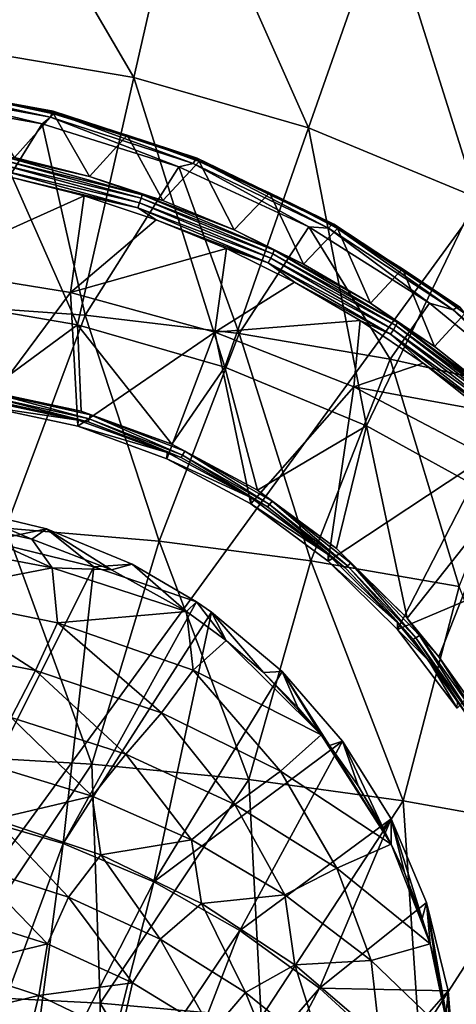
# Model space of a CAD drawing. Header units: metres. Extents: x -109 to 109, y -144 to 54.
# Tile 110 of 150: x 2.71 to 7.5, y -18.73 to -7.91. Entities that reach past the tile are written whole.
import ezdxf

# ---------------------------------------------------------------- set-up
doc = ezdxf.new("R2010")
doc.units = ezdxf.units.M
doc.layers.add('solid_20062313_XXX', color=7, linetype='CONTINUOUS')

msp = doc.modelspace()

# ---------------------------------------------------------------- linework, layer by layer
at = {"layer": 'solid_20062313_XXX'}
for points in [[(14.150349, -1.144748, -19.350346), (14.15034, -20.625799, -19.350346), (-0.037755, -20.625799, -19.388235)], [(0.037734, -1.145739, -19.388235), (14.150349, -1.144748, -19.350346), (-0.037755, -20.625799, -19.388235)], [(1.99366, -8.214775, 65.219986), (3.962249, -8.549252, 65.219986), (2.279711, -5.676006, 63.046638)], [(3.962249, -8.549252, 65.219986), (4.530753, -6.058474, 63.046638), (2.279711, -5.676006, 63.046638)], [(3.962249, -8.549252, 65.219986), (5.881011, -9.102037, 65.219986), (4.530753, -6.058474, 63.046638)], [(5.881011, -9.102037, 65.219986), (6.724818, -6.690573, 63.046638), (4.530753, -6.058474, 63.046638)], [(5.881011, -9.102037, 65.219986), (7.725815, -9.86618, 65.219986), (6.724818, -6.690573, 63.046638)], [(7.725815, -9.86618, 65.219986), (8.834315, -7.564355, 63.046638), (6.724818, -6.690573, 63.046638)], [(1.99366, -8.214775, 65.219986), (1.681836, -10.982295, 67.089264), (3.342521, -11.264457, 67.089264)], [(1.99366, -8.214775, 65.219986), (3.342521, -11.264457, 67.089264), (3.962249, -8.549252, 65.219986)], [(1.427721, -8.633041, 68.920151), (1.419339, -8.688575, 69.05632), (3.045878, -8.982509, 69.100754)], [(1.431576, -8.619383, 68.773537), (1.427721, -8.633041, 68.920151), (3.065062, -8.929845, 68.964561)], [(3.065062, -8.929845, 68.964561), (1.427721, -8.633041, 68.920151), (3.045878, -8.982509, 69.100754)], [(3.074326, -8.918133, 68.818047), (1.430579, -8.648629, 68.629623), (1.431576, -8.619383, 68.773537)], [(3.074326, -8.918133, 68.818047), (2.259883, -8.770317, 68.648514), (1.430579, -8.648629, 68.629623)], [(3.074326, -8.918133, 68.818047), (1.431576, -8.619383, 68.773537), (3.065062, -8.929845, 68.964561)], [(3.962249, -8.549252, 65.219986), (3.342521, -11.264457, 67.089264), (4.961173, -11.730782, 67.089264)], [(3.962249, -8.549252, 65.219986), (4.961173, -11.730782, 67.089264), (5.881011, -9.102037, 65.219986)], [(1.419339, -8.688575, 69.05632), (1.407178, -8.781001, 69.17009), (2.955059, -9.055714, 69.212135)], [(3.045878, -8.982509, 69.100754), (1.419339, -8.688575, 69.05632), (2.955059, -9.055714, 69.212135)], [(1.719757, -11.037989, 71.050705), (2.955059, -9.055714, 69.212135), (1.407178, -8.781001, 69.17009)], [(2.652519, -9.425937, 67.087242), (2.259883, -8.770317, 68.648514), (3.080842, -8.948738, 68.678757)], [(3.074326, -8.918133, 68.818047), (3.080842, -8.948738, 68.678757), (2.259883, -8.770317, 68.648514)], [(3.474397, -9.635249, 67.123413), (2.652519, -9.425937, 67.087242), (3.080842, -8.948738, 68.678757)], [(3.065062, -8.929845, 68.964561), (3.045878, -8.982509, 69.100754), (4.61534, -9.49193, 69.188026)], [(3.074326, -8.918133, 68.818047), (3.065062, -8.929845, 68.964561), (4.64489, -9.444224, 69.051857)], [(4.64489, -9.444224, 69.051857), (3.065062, -8.929845, 68.964561), (4.61534, -9.49193, 69.188026)], [(4.659343, -9.435899, 68.905533), (3.080842, -8.948738, 68.678757), (3.074326, -8.918133, 68.818047)], [(4.659343, -9.435899, 68.905533), (3.074326, -8.918133, 68.818047), (4.64489, -9.444224, 69.051857)], [(3.474397, -9.635249, 67.123413), (3.080842, -8.948738, 68.678757), (3.889166, -9.183159, 68.720871)], [(4.659343, -9.435899, 68.905533), (3.889166, -9.183159, 68.720871), (3.080842, -8.948738, 68.678757)], [(1.719757, -11.037989, 71.050705), (3.428864, -11.159778, 70.896713), (2.955059, -9.055714, 69.212135)], [(3.045878, -8.982509, 69.100754), (2.955059, -9.055714, 69.212135), (4.455738, -9.528534, 69.293739)], [(3.428864, -11.159778, 70.896713), (4.455738, -9.528534, 69.293739), (2.955059, -9.055714, 69.212135)], [(4.61534, -9.49193, 69.188026), (3.045878, -8.982509, 69.100754), (4.455738, -9.528534, 69.293739)], [(4.279926, -9.901239, 67.169884), (3.474397, -9.635249, 67.123413), (3.889166, -9.183159, 68.720871)], [(4.279926, -9.901239, 67.169884), (3.889166, -9.183159, 68.720871), (4.68073, -9.472434, 68.775551)], [(4.659343, -9.435899, 68.905533), (4.68073, -9.472434, 68.775551), (3.889166, -9.183159, 68.720871)], [(5.881011, -9.102037, 65.219986), (4.961173, -11.730782, 67.089264), (6.517435, -12.375407, 67.089264)], [(5.881011, -9.102037, 65.219986), (6.517435, -12.375407, 67.089264), (7.725815, -9.86618, 65.219986)], [(2.506208, -9.567024, 66.986244), (2.518157, -9.509424, 66.987091), (4.025951, -9.926264, 67.0588)], [(2.518157, -9.509424, 66.987091), (2.528356, -9.456415, 67.01049), (4.042347, -9.874971, 67.082497)], [(4.025951, -9.926264, 67.0588), (2.518157, -9.509424, 66.987091), (4.042347, -9.874971, 67.082497)], [(2.528356, -9.456415, 67.01049), (2.535235, -9.416152, 67.052826), (4.053375, -9.83586, 67.125038)], [(4.042347, -9.874971, 67.082497), (2.528356, -9.456415, 67.01049), (4.053375, -9.83586, 67.125038)], [(2.535235, -9.416152, 67.052826), (2.652519, -9.425937, 67.087242), (3.474397, -9.635249, 67.123413)], [(4.053375, -9.83586, 67.125038), (2.535235, -9.416152, 67.052826), (3.474397, -9.635249, 67.123413)], [(5.065296, -10.222752, 67.226402), (4.279926, -9.901239, 67.169884), (4.68073, -9.472434, 68.775551)], [(4.61534, -9.49193, 69.188026), (4.455738, -9.528534, 69.293739), (5.884347, -10.190735, 69.420143)], [(4.64489, -9.444224, 69.051857), (4.61534, -9.49193, 69.188026), (6.098927, -10.204409, 69.323814)], [(6.098927, -10.204409, 69.323814), (4.61534, -9.49193, 69.188026), (5.884347, -10.190735, 69.420143)], [(4.659343, -9.435899, 68.905533), (4.64489, -9.444224, 69.051857), (6.138221, -10.163655, 69.187859)], [(6.138221, -10.163655, 69.187859), (4.64489, -9.444224, 69.051857), (6.098927, -10.204409, 69.323814)], [(6.157563, -10.160103, 69.041901), (4.68073, -9.472434, 68.775551), (4.659343, -9.435899, 68.905533)], [(6.157563, -10.160103, 69.041901), (4.659343, -9.435899, 68.905533), (6.138221, -10.163655, 69.187859)], [(5.065296, -10.222752, 67.226402), (4.68073, -9.472434, 68.775551), (5.451523, -9.815063, 68.843582)], [(6.157563, -10.160103, 69.041901), (5.451523, -9.815063, 68.843582), (4.68073, -9.472434, 68.775551)], [(4.006708, -9.981848, 67.057602), (2.607598, -9.644293, 67.012047), (2.506208, -9.567024, 66.986244)], [(4.006708, -9.981848, 67.057602), (2.506208, -9.567024, 66.986244), (4.025951, -9.926264, 67.0588)], [(3.428864, -11.159778, 70.896713), (5.118023, -11.361932, 70.641106), (4.455738, -9.528534, 69.293739)], [(5.118023, -11.361932, 70.641106), (5.884347, -10.190735, 69.420143), (4.455738, -9.528534, 69.293739)], [(2.607598, -9.644293, 67.012047), (3.415335, -9.850096, 67.047333), (1.641855, -10.64685, 67.707909)], [(4.006708, -9.981848, 67.057602), (3.415335, -9.850096, 67.047333), (2.607598, -9.644293, 67.012047)], [(4.053375, -9.83586, 67.125038), (3.474397, -9.635249, 67.123413), (4.279926, -9.901239, 67.169884)], [(4.042347, -9.874971, 67.082497), (4.053375, -9.83586, 67.125038), (5.502948, -10.447243, 67.231567)], [(4.053375, -9.83586, 67.125038), (4.279926, -9.901239, 67.169884), (5.065296, -10.222752, 67.226402)], [(5.502948, -10.447243, 67.231567), (4.053375, -9.83586, 67.125038), (5.065296, -10.222752, 67.226402)], [(5.826756, -10.598392, 67.292694), (5.065296, -10.222752, 67.226402), (5.451523, -9.815063, 68.843582)], [(5.826756, -10.598392, 67.292694), (5.451523, -9.815063, 68.843582), (6.197536, -10.209125, 68.925873)], [(6.157563, -10.160103, 69.041901), (6.197536, -10.209125, 68.925873), (5.451523, -9.815063, 68.843582)], [(3.415335, -9.850096, 67.047333), (3.264838, -10.910246, 67.708046), (1.641855, -10.64685, 67.707909)], [(3.415335, -9.850096, 67.047333), (4.207013, -10.111642, 67.092613), (3.264838, -10.910246, 67.708046)], [(4.006708, -9.981848, 67.057602), (4.207013, -10.111642, 67.092613), (3.415335, -9.850096, 67.047333)], [(4.006708, -9.981848, 67.057602), (4.025951, -9.926264, 67.0588), (5.465662, -10.53348, 67.164597)], [(4.025951, -9.926264, 67.0588), (4.042347, -9.874971, 67.082497), (5.487964, -10.484681, 67.188728)], [(5.465662, -10.53348, 67.164597), (4.025951, -9.926264, 67.0588), (5.487964, -10.484681, 67.188728)], [(5.487964, -10.484681, 67.188728), (4.042347, -9.874971, 67.082497), (5.502948, -10.447243, 67.231567)], [(7.725815, -9.86618, 65.219986), (6.517435, -12.375407, 67.089264), (7.991736, -13.190225, 67.089264)], [(5.439471, -10.586133, 67.162872), (4.207013, -10.111642, 67.092613), (4.006708, -9.981848, 67.057602)], [(5.439471, -10.586133, 67.162872), (4.006708, -9.981848, 67.057602), (5.465662, -10.53348, 67.164597)], [(4.207013, -10.111642, 67.092613), (4.978878, -10.427796, 67.147659), (3.264838, -10.910246, 67.708046)], [(5.439471, -10.586133, 67.162872), (4.978878, -10.427796, 67.147659), (4.207013, -10.111642, 67.092613)], [(6.138221, -10.163655, 69.187859), (6.098927, -10.204409, 69.323814), (7.469739, -11.10292, 69.516068)], [(6.157563, -10.160103, 69.041901), (6.138221, -10.163655, 69.187859), (7.518039, -11.070988, 69.380653)], [(7.518039, -11.070988, 69.380653), (6.138221, -10.163655, 69.187859), (7.469739, -11.10292, 69.516068)], [(7.541938, -11.073535, 69.235352), (6.197536, -10.209125, 68.925873), (6.157563, -10.160103, 69.041901)], [(7.541938, -11.073535, 69.235352), (6.157563, -10.160103, 69.041901), (7.518039, -11.070988, 69.380653)], [(5.502948, -10.447243, 67.231567), (5.065296, -10.222752, 67.226402), (5.826756, -10.598392, 67.292694)], [(5.118023, -11.361932, 70.641106), (6.777372, -11.643226, 70.285423), (5.884347, -10.190735, 69.420143)], [(6.560643, -11.026521, 67.368408), (5.826756, -10.598392, 67.292694), (6.197536, -10.209125, 68.925873)], [(6.777372, -11.643226, 70.285423), (7.211162, -11.026335, 69.597977), (5.884347, -10.190735, 69.420143)], [(6.098927, -10.204409, 69.323814), (5.884347, -10.190735, 69.420143), (7.211162, -11.026335, 69.597977)], [(7.469739, -11.10292, 69.516068), (6.098927, -10.204409, 69.323814), (7.211162, -11.026335, 69.597977)], [(6.560643, -11.026521, 67.368408), (6.197536, -10.209125, 68.925873), (6.91472, -10.652178, 69.023453)], [(7.541938, -11.073535, 69.235352), (6.91472, -10.652178, 69.023453), (6.197536, -10.209125, 68.925873)], [(4.978878, -10.427796, 67.147659), (4.850298, -11.345876, 67.708267), (3.264838, -10.910246, 67.708046)], [(4.978878, -10.427796, 67.147659), (5.727244, -10.797189, 67.212196), (4.850298, -11.345876, 67.708267)], [(5.439471, -10.586133, 67.162872), (5.727244, -10.797189, 67.212196), (4.978878, -10.427796, 67.147659)], [(5.465662, -10.53348, 67.164597), (5.487964, -10.484681, 67.188728), (6.840735, -11.274628, 67.326996)], [(5.487964, -10.484681, 67.188728), (5.502948, -10.447243, 67.231567), (6.859414, -11.239353, 67.370216)], [(6.840735, -11.274628, 67.326996), (5.487964, -10.484681, 67.188728), (6.859414, -11.239353, 67.370216)], [(5.502948, -10.447243, 67.231567), (5.826756, -10.598392, 67.292694), (6.560643, -11.026521, 67.368408)], [(6.859414, -11.239353, 67.370216), (5.502948, -10.447243, 67.231567), (6.560643, -11.026521, 67.368408)], [(5.439471, -10.586133, 67.162872), (5.465662, -10.53348, 67.164597), (6.812921, -11.320205, 67.302292)], [(6.780252, -11.369075, 67.299904), (5.727244, -10.797189, 67.212196), (5.439471, -10.586133, 67.162872)], [(6.780252, -11.369075, 67.299904), (5.439471, -10.586133, 67.162872), (6.812921, -11.320205, 67.302292)], [(6.812921, -11.320205, 67.302292), (5.465662, -10.53348, 67.164597), (6.840735, -11.274628, 67.326996)], [(1.641855, -10.64685, 67.707909), (3.264838, -10.910246, 67.708046), (2.332132, -12.163894, 68.489426)], [(7.263372, -11.50525, 67.453148), (6.560643, -11.026521, 67.368408), (6.91472, -10.652178, 69.023453)], [(7.263372, -11.50525, 67.453148), (6.91472, -10.652178, 69.023453), (7.599102, -11.141325, 69.137314)], [(7.541938, -11.073535, 69.235352), (7.599102, -11.141325, 69.137314), (6.91472, -10.652178, 69.023453)], [(5.727244, -10.797189, 67.212196), (6.448503, -11.218211, 67.285889), (4.850298, -11.345876, 67.708267)], [(6.780252, -11.369075, 67.299904), (6.448503, -11.218211, 67.285889), (5.727244, -10.797189, 67.212196)], [(3.264838, -10.910246, 67.708046), (3.347917, -12.379338, 68.491409), (2.332132, -12.163894, 68.489426)], [(3.264838, -10.910246, 67.708046), (4.850298, -11.345876, 67.708267), (3.347917, -12.379338, 68.491409)], [(3.342521, -11.264457, 67.089264), (1.681836, -10.982295, 67.089264), (2.350887, -11.996866, 67.607063)], [(6.859414, -11.239353, 67.370216), (6.560643, -11.026521, 67.368408), (7.263372, -11.50525, 67.453148)], [(6.777372, -11.643226, 70.285423), (8.397612, -12.001715, 69.831551), (7.211162, -11.026335, 69.597977)], [(7.469739, -11.10292, 69.516068), (7.211162, -11.026335, 69.597977), (8.397612, -12.001715, 69.831551)], [(2.55473, -13.501366, 72.772369), (3.428864, -11.159778, 70.896713), (1.719757, -11.037989, 71.050705)], [(7.931468, -12.032434, 67.546478), (7.263372, -11.50525, 67.453148), (7.599102, -11.141325, 69.137314)], [(7.518039, -11.070988, 69.380653), (7.469739, -11.10292, 69.516068), (8.702825, -12.166588, 69.774422)], [(8.702825, -12.166588, 69.774422), (7.469739, -11.10292, 69.516068), (8.397612, -12.001715, 69.831551)], [(2.55473, -13.501366, 72.772369), (4.242063, -13.644858, 72.563622), (3.428864, -11.159778, 70.896713)], [(4.242063, -13.644858, 72.563622), (5.118023, -11.361932, 70.641106), (3.428864, -11.159778, 70.896713)], [(6.448503, -11.218211, 67.285889), (6.38001, -11.948731, 67.708588), (4.850298, -11.345876, 67.708267)], [(6.448503, -11.218211, 67.285889), (7.139156, -11.689021, 67.368362), (6.38001, -11.948731, 67.708588)], [(6.780252, -11.369075, 67.299904), (7.139156, -11.689021, 67.368362), (6.448503, -11.218211, 67.285889)], [(6.840735, -11.274628, 67.326996), (6.859414, -11.239353, 67.370216), (8.10021, -12.198136, 67.538147)], [(6.859414, -11.239353, 67.370216), (7.263372, -11.50525, 67.453148), (7.931468, -12.032434, 67.546478)], [(8.10021, -12.198136, 67.538147), (6.859414, -11.239353, 67.370216), (7.931468, -12.032434, 67.546478)], [(3.342521, -11.264457, 67.089264), (2.350887, -11.996866, 67.607063), (3.385001, -12.215328, 67.608978)], [(3.342521, -11.264457, 67.089264), (3.385001, -12.215328, 67.608978), (4.380154, -12.579021, 67.64949)], [(4.961173, -11.730782, 67.089264), (3.342521, -11.264457, 67.089264), (4.380154, -12.579021, 67.64949)], [(4.850298, -11.345876, 67.708267), (4.324613, -12.737247, 68.529884), (3.347917, -12.379338, 68.491409)], [(4.850298, -11.345876, 67.708267), (5.247046, -13.233579, 68.604317), (4.324613, -12.737247, 68.529884)], [(4.850298, -11.345876, 67.708267), (6.38001, -11.948731, 67.708588), (5.247046, -13.233579, 68.604317)], [(6.780252, -11.369075, 67.299904), (6.812921, -11.320205, 67.302292), (8.04532, -12.27249, 67.469078)], [(6.812921, -11.320205, 67.302292), (6.840735, -11.274628, 67.326996), (8.078156, -12.230797, 67.494469)], [(8.04532, -12.27249, 67.469078), (6.812921, -11.320205, 67.302292), (8.078156, -12.230797, 67.494469)], [(8.078156, -12.230797, 67.494469), (6.840735, -11.274628, 67.326996), (8.10021, -12.198136, 67.538147)], [(4.242063, -13.644858, 72.563622), (5.905787, -13.859028, 72.252052), (5.118023, -11.361932, 70.641106)], [(5.905787, -13.859028, 72.252052), (6.777372, -11.643226, 70.285423), (5.118023, -11.361932, 70.641106)], [(8.006748, -12.316799, 67.465881), (7.139156, -11.689021, 67.368362), (6.780252, -11.369075, 67.299904)], [(8.006748, -12.316799, 67.465881), (6.780252, -11.369075, 67.299904), (8.04532, -12.27249, 67.469078)], [(5.905787, -13.859028, 72.252052), (7.536627, -14.14261, 71.8395), (6.777372, -11.643226, 70.285423)], [(7.536627, -14.14261, 71.8395), (8.397612, -12.001715, 69.831551), (6.777372, -11.643226, 70.285423)], [(4.961173, -11.730782, 67.089264), (4.380154, -12.579021, 67.64949), (5.319624, -13.083322, 67.727936)], [(6.517435, -12.375407, 67.089264), (4.961173, -11.730782, 67.089264), (5.319624, -13.083322, 67.727936)], [(7.139156, -11.689021, 67.368362), (7.795815, -12.207528, 67.459175), (6.38001, -11.948731, 67.708588)], [(8.006748, -12.316799, 67.465881), (7.795815, -12.207528, 67.459175), (7.139156, -11.689021, 67.368362)], [(2.403924, -12.012881, 67.611061), (3.385001, -12.215328, 67.608978), (2.350887, -11.996866, 67.607063)], [(6.38001, -11.948731, 67.708588), (6.097584, -13.861921, 68.71347), (5.247046, -13.233579, 68.604317)], [(6.38001, -11.948731, 67.708588), (7.836394, -12.711884, 67.708984), (6.097584, -13.861921, 68.71347)], [(7.795815, -12.207528, 67.459175), (7.836394, -12.711884, 67.708984), (6.38001, -11.948731, 67.708588)], [(3.352413, -12.313807, 67.766945), (2.339853, -12.099909, 67.764977), (2.332132, -12.163894, 68.489426)], [(2.39372, -12.092415, 67.70401), (2.339853, -12.099909, 67.764977), (3.352413, -12.313807, 67.766945)], [(2.39372, -12.092415, 67.70401), (3.46172, -12.330439, 67.709305), (2.397678, -12.059868, 67.651237)], [(2.39372, -12.092415, 67.70401), (3.352413, -12.313807, 67.766945), (3.46172, -12.330439, 67.709305)], [(2.397678, -12.059868, 67.651237), (3.472414, -12.29945, 67.656517), (2.403924, -12.012881, 67.611061)], [(3.46172, -12.330439, 67.709305), (3.472414, -12.29945, 67.656517), (2.397678, -12.059868, 67.651237)], [(2.403924, -12.012881, 67.611061), (3.487057, -12.254379, 67.616333), (3.385001, -12.215328, 67.608978)], [(3.472414, -12.29945, 67.656517), (3.487057, -12.254379, 67.616333), (2.403924, -12.012881, 67.611061)], [(3.352413, -12.313807, 67.766945), (2.332132, -12.163894, 68.489426), (3.347917, -12.379338, 68.491409)], [(3.487057, -12.254379, 67.616333), (4.380154, -12.579021, 67.64949), (3.385001, -12.215328, 67.608978)], [(4.326827, -12.669769, 67.807991), (3.352413, -12.313807, 67.766945), (3.347917, -12.379338, 68.491409)], [(3.46172, -12.330439, 67.709305), (3.352413, -12.313807, 67.766945), (4.326827, -12.669769, 67.807991)], [(3.46172, -12.330439, 67.709305), (4.48144, -12.724803, 67.75766), (3.472414, -12.29945, 67.656517)], [(3.46172, -12.330439, 67.709305), (4.326827, -12.669769, 67.807991), (4.48144, -12.724803, 67.75766)], [(3.472414, -12.29945, 67.656517), (4.498355, -12.696695, 67.704887), (3.487057, -12.254379, 67.616333)], [(4.48144, -12.724803, 67.75766), (4.498355, -12.696695, 67.704887), (3.472414, -12.29945, 67.656517)], [(3.487057, -12.254379, 67.616333), (4.520851, -12.65502, 67.664665), (4.380154, -12.579021, 67.64949)], [(4.498355, -12.696695, 67.704887), (4.520851, -12.65502, 67.664665), (3.487057, -12.254379, 67.616333)], [(4.326827, -12.669769, 67.807991), (3.347917, -12.379338, 68.491409), (4.324613, -12.737247, 68.529884)], [(6.517435, -12.375407, 67.089264), (5.319624, -13.083322, 67.727936), (6.186742, -13.722425, 67.843102)], [(6.517435, -12.375407, 67.089264), (6.186742, -13.722425, 67.843102), (6.964096, -14.488383, 67.992981)], [(7.991736, -13.190225, 67.089264), (6.517435, -12.375407, 67.089264), (6.964096, -14.488383, 67.992981)], [(4.520851, -12.65502, 67.664665), (5.319624, -13.083322, 67.727936), (4.380154, -12.579021, 67.64949)], [(4.498355, -12.696695, 67.704887), (5.451434, -13.240609, 67.794365), (4.520851, -12.65502, 67.664665)], [(4.520851, -12.65502, 67.664665), (5.480919, -13.203624, 67.754074), (5.319624, -13.083322, 67.727936)], [(5.451434, -13.240609, 67.794365), (5.480919, -13.203624, 67.754074), (4.520851, -12.65502, 67.664665)], [(5.247108, -13.163501, 67.887466), (4.326827, -12.669769, 67.807991), (4.324613, -12.737247, 68.529884)], [(5.247108, -13.163501, 67.887466), (4.324613, -12.737247, 68.529884), (5.247046, -13.233579, 68.604317)], [(4.48144, -12.724803, 67.75766), (4.326827, -12.669769, 67.807991), (5.247108, -13.163501, 67.887466)], [(4.48144, -12.724803, 67.75766), (5.429132, -13.264715, 67.847115), (4.498355, -12.696695, 67.704887)], [(4.48144, -12.724803, 67.75766), (5.247108, -13.163501, 67.887466), (5.429132, -13.264715, 67.847115)], [(5.429132, -13.264715, 67.847115), (5.451434, -13.240609, 67.794365), (4.498355, -12.696695, 67.704887)], [(7.836394, -12.711884, 67.708984), (6.8588, -14.613745, 68.85537), (6.097584, -13.861921, 68.71347)], [(7.836394, -12.711884, 67.708984), (9.203513, -13.619969, 67.706062), (6.8588, -14.613745, 68.85537)], [(5.480919, -13.203624, 67.754074), (6.186742, -13.722425, 67.843102), (5.319624, -13.083322, 67.727936)], [(6.096935, -13.789471, 68.004219), (5.247108, -13.163501, 67.887466), (5.247046, -13.233579, 68.604317)], [(5.429132, -13.264715, 67.847115), (5.247108, -13.163501, 67.887466), (6.096935, -13.789471, 68.004219)], [(7.991736, -13.190225, 67.089264), (6.964096, -14.488383, 67.992981), (7.31347, -14.915655, 68.080101)], [(7.991736, -13.190225, 67.089264), (7.31347, -14.915655, 68.080101), (7.633657, -15.370257, 68.174744)], [(1.924597, -13.416534, 68.330734), (2.8403, -13.621586, 68.336922), (2.012285, -13.268918, 69.053596)], [(2.8403, -13.621586, 68.336922), (3.003141, -13.508335, 69.072334), (2.012285, -13.268918, 69.053596)], [(2.366949, -13.64247, 69.194908), (2.012285, -13.268918, 69.053596), (3.003141, -13.508335, 69.072334)], [(6.096935, -13.789471, 68.004219), (5.247046, -13.233579, 68.604317), (6.097584, -13.861921, 68.71347)], [(5.429132, -13.264715, 67.847115), (6.28425, -13.935403, 67.974236), (5.451434, -13.240609, 67.794365)], [(5.429132, -13.264715, 67.847115), (6.096935, -13.789471, 68.004219), (6.28425, -13.935403, 67.974236)], [(5.451434, -13.240609, 67.794365), (6.310879, -13.916148, 67.921501), (5.480919, -13.203624, 67.754074)], [(6.28425, -13.935403, 67.974236), (6.310879, -13.916148, 67.921501), (5.451434, -13.240609, 67.794365)], [(5.480919, -13.203624, 67.754074), (6.346248, -13.884886, 67.881096), (6.186742, -13.722425, 67.843102)], [(6.310879, -13.916148, 67.921501), (6.346248, -13.884886, 67.881096), (5.480919, -13.203624, 67.754074)], [(3.066695, -13.937772, 68.392113), (1.924597, -13.416534, 68.330734), (1.545382, -13.648221, 68.392113)], [(1.755192, -15.991555, 74.454941), (3.500213, -16.092901, 74.28405), (2.55473, -13.501366, 72.772369)], [(3.066695, -13.937772, 68.392113), (2.8403, -13.621586, 68.336922), (1.924597, -13.416534, 68.330734)], [(2.366949, -13.64247, 69.194908), (3.003141, -13.508335, 69.072334), (3.523482, -13.923708, 69.195053)], [(3.500213, -16.092901, 74.28405), (4.242063, -13.644858, 72.563622), (2.55473, -13.501366, 72.772369)], [(2.8403, -13.621586, 68.336922), (3.718043, -13.956679, 68.357407), (3.003141, -13.508335, 69.072334)], [(3.718043, -13.956679, 68.357407), (3.944084, -13.895506, 69.125542), (3.003141, -13.508335, 69.072334)], [(3.523482, -13.923708, 69.195053), (3.003141, -13.508335, 69.072334), (3.944084, -13.895506, 69.125542)], [(3.066695, -13.937772, 68.392113), (3.718043, -13.956679, 68.357407), (2.8403, -13.621586, 68.336922)], [(9.203513, -13.619969, 67.706062), (7.513756, -15.478215, 69.027313), (6.8588, -14.613745, 68.85537)], [(1.575027, -14.226167, 68.434402), (3.066695, -13.937772, 68.392113), (1.545382, -13.648221, 68.392113)], [(2.147265, -16.661686, 70.36908), (2.366949, -13.64247, 69.194908), (3.523482, -13.923708, 69.195053)], [(3.500213, -16.092901, 74.28405), (5.2252, -16.261126, 74.000381), (4.242063, -13.644858, 72.563622)], [(5.2252, -16.261126, 74.000381), (5.905787, -13.859028, 72.252052), (4.242063, -13.644858, 72.563622)], [(6.346248, -13.884886, 67.881096), (6.964096, -14.488383, 67.992981), (6.186742, -13.722425, 67.843102)], [(6.859284, -14.540174, 68.156242), (6.096935, -13.789471, 68.004219), (6.097584, -13.861921, 68.71347)], [(6.28425, -13.935403, 67.974236), (6.096935, -13.789471, 68.004219), (6.859284, -14.540174, 68.156242)], [(1.575027, -14.226167, 68.434402), (3.121812, -14.541345, 68.434402), (3.066695, -13.937772, 68.392113)], [(3.185849, -16.966694, 70.36924), (2.147265, -16.661686, 70.36908), (3.523482, -13.923708, 69.195053)], [(3.066695, -13.937772, 68.392113), (4.539662, -14.415246, 68.392113), (3.718043, -13.956679, 68.357407)], [(3.121812, -14.541345, 68.434402), (4.539662, -14.415246, 68.392113), (3.066695, -13.937772, 68.392113)], [(3.185849, -16.966694, 70.36924), (3.523482, -13.923708, 69.195053), (4.649938, -14.308244, 69.192551)], [(3.523482, -13.923708, 69.195053), (3.944084, -13.895506, 69.125542), (4.649938, -14.308244, 69.192551)], [(3.718043, -13.956679, 68.357407), (4.539662, -14.415246, 68.392113), (3.944084, -13.895506, 69.125542)], [(4.539662, -14.415246, 68.392113), (4.649938, -14.308244, 69.192551), (3.944084, -13.895506, 69.125542)], [(5.2252, -16.261126, 74.000381), (6.920217, -16.495188, 73.60569), (5.905787, -13.859028, 72.252052)], [(6.920217, -16.495188, 73.60569), (7.536627, -14.14261, 71.8395), (5.905787, -13.859028, 72.252052)], [(6.859284, -14.540174, 68.156242), (6.097584, -13.861921, 68.71347), (6.8588, -14.613745, 68.85537)], [(6.28425, -13.935403, 67.974236), (7.030049, -14.719392, 68.134506), (6.310879, -13.916148, 67.921501)], [(6.28425, -13.935403, 67.974236), (6.859284, -14.540174, 68.156242), (7.030049, -14.719392, 68.134506)], [(6.310879, -13.916148, 67.921501), (7.059818, -14.705532, 68.081757), (6.346248, -13.884886, 67.881096)], [(7.030049, -14.719392, 68.134506), (7.059818, -14.705532, 68.081757), (6.310879, -13.916148, 67.921501)], [(6.346248, -13.884886, 67.881096), (7.09982, -14.680739, 68.041191), (6.964096, -14.488383, 67.992981)], [(7.059818, -14.705532, 68.081757), (7.09982, -14.680739, 68.041191), (6.346248, -13.884886, 67.881096)], [(6.920217, -16.495188, 73.60569), (8.575596, -16.793592, 73.102478), (7.536627, -14.14261, 71.8395)], [(1.454123, -14.782443, 68.503174), (2.883723, -15.064698, 68.503174), (1.575027, -14.226167, 68.434402)], [(2.883723, -15.064698, 68.503174), (3.121812, -14.541345, 68.434402), (1.575027, -14.226167, 68.434402)], [(3.185849, -16.966694, 70.36924), (4.649938, -14.308244, 69.192551), (4.815926, -14.423407, 69.212326)], [(4.539662, -14.415246, 68.392113), (4.975929, -14.733166, 68.396698), (4.649938, -14.308244, 69.192551)], [(4.975929, -14.733166, 68.396698), (4.815926, -14.423407, 69.212326), (4.649938, -14.308244, 69.192551)], [(3.121812, -14.541345, 68.434402), (4.612619, -15.060357, 68.434402), (4.539662, -14.415246, 68.392113)], [(4.182888, -17.388124, 70.369461), (3.185849, -16.966694, 70.36924), (4.815926, -14.423407, 69.212326)], [(4.182888, -17.388124, 70.369461), (4.815926, -14.423407, 69.212326), (5.592729, -15.077174, 69.330292)], [(4.612619, -15.060357, 68.434402), (4.975929, -14.733166, 68.396698), (4.539662, -14.415246, 68.392113)], [(5.385257, -15.085994, 68.406372), (5.592729, -15.077174, 69.330292), (4.815926, -14.423407, 69.212326)], [(4.975929, -14.733166, 68.396698), (5.385257, -15.085994, 68.406372), (4.815926, -14.423407, 69.212326)], [(7.09982, -14.680739, 68.041191), (7.31347, -14.915655, 68.080101), (6.964096, -14.488383, 67.992981)], [(2.883723, -15.064698, 68.503174), (4.264692, -15.529831, 68.503174), (3.121812, -14.541345, 68.434402)], [(4.264692, -15.529831, 68.503174), (4.612619, -15.060357, 68.434402), (3.121812, -14.541345, 68.434402)], [(7.202126, -14.959154, 68.244667), (6.859284, -14.540174, 68.156242), (6.8588, -14.613745, 68.85537)], [(7.030049, -14.719392, 68.134506), (6.859284, -14.540174, 68.156242), (7.202126, -14.959154, 68.244667)], [(7.202126, -14.959154, 68.244667), (6.8588, -14.613745, 68.85537), (7.513756, -15.478215, 69.027313)], [(7.030049, -14.719392, 68.134506), (7.653678, -15.5977, 68.3228), (7.059818, -14.705532, 68.081757)], [(7.059818, -14.705532, 68.081757), (7.685372, -15.589483, 68.269989), (7.09982, -14.680739, 68.041191)], [(7.653678, -15.5977, 68.3228), (7.685372, -15.589483, 68.269989), (7.059818, -14.705532, 68.081757)], [(7.09982, -14.680739, 68.041191), (7.728695, -15.571613, 68.229195), (7.31347, -14.915655, 68.080101)], [(7.685372, -15.589483, 68.269989), (7.728695, -15.571613, 68.229195), (7.09982, -14.680739, 68.041191)], [(2.615849, -15.579848, 68.582809), (2.883723, -15.064698, 68.503174), (1.454123, -14.782443, 68.503174)], [(4.612619, -15.060357, 68.434402), (6.021652, -15.772156, 68.434196), (4.975929, -14.733166, 68.396698)], [(4.975929, -14.733166, 68.396698), (6.021652, -15.772156, 68.434196), (5.385257, -15.085994, 68.406372)], [(7.030049, -14.719392, 68.134506), (7.202126, -14.959154, 68.244667), (7.516456, -15.405102, 68.340813)], [(7.030049, -14.719392, 68.134506), (7.516456, -15.405102, 68.340813), (7.653678, -15.5977, 68.3228)], [(7.728695, -15.571613, 68.229195), (7.633657, -15.370257, 68.174744), (7.31347, -14.915655, 68.080101)], [(7.516456, -15.405102, 68.340813), (7.202126, -14.959154, 68.244667), (7.513756, -15.478215, 69.027313)], [(2.615849, -15.579848, 68.582809), (3.87347, -15.982759, 68.582809), (2.883723, -15.064698, 68.503174)], [(3.87347, -15.982759, 68.582809), (4.264692, -15.529831, 68.503174), (2.883723, -15.064698, 68.503174)], [(4.182888, -17.388124, 70.369461), (5.592729, -15.077174, 69.330292), (6.255433, -15.840399, 69.476479)], [(4.264692, -15.529831, 68.503174), (5.573741, -16.169998, 68.503174), (4.612619, -15.060357, 68.434402)], [(5.573741, -16.169998, 68.503174), (6.021652, -15.772156, 68.434196), (4.612619, -15.060357, 68.434402)], [(5.385257, -15.085994, 68.406372), (5.765003, -15.471696, 68.420746), (5.592729, -15.077174, 69.330292)], [(5.385257, -15.085994, 68.406372), (6.021652, -15.772156, 68.434196), (5.765003, -15.471696, 68.420746)], [(6.112146, -15.887315, 68.439789), (6.255433, -15.840399, 69.476479), (5.592729, -15.077174, 69.330292)], [(6.021652, -15.772156, 68.434196), (6.112146, -15.887315, 68.439789), (5.592729, -15.077174, 69.330292)], [(5.765003, -15.471696, 68.420746), (6.021652, -15.772156, 68.434196), (5.592729, -15.077174, 69.330292)], [(2.615849, -15.579848, 68.582809), (2.362687, -16.099276, 68.668877), (3.502775, -16.446255, 68.668877)], [(2.615849, -15.579848, 68.582809), (3.502775, -16.446255, 68.668877), (3.87347, -15.982759, 68.582809)], [(3.87347, -15.982759, 68.582809), (5.071592, -16.538141, 68.582809), (4.264692, -15.529831, 68.503174)], [(5.071592, -16.538141, 68.582809), (5.573741, -16.169998, 68.503174), (4.264692, -15.529831, 68.503174)], [(5.573741, -16.169998, 68.503174), (6.789989, -16.972528, 68.502869), (6.021652, -15.772156, 68.434196)], [(6.021652, -15.772156, 68.434196), (6.789989, -16.972528, 68.502869), (6.112146, -15.887315, 68.439789)], [(5.125377, -17.920479, 70.369736), (4.182888, -17.388124, 70.369461), (6.255433, -15.840399, 69.476479)], [(5.125377, -17.920479, 70.369736), (6.255433, -15.840399, 69.476479), (6.787984, -16.693998, 69.647217)], [(6.112146, -15.887315, 68.439789), (6.424514, -16.330379, 68.463409), (6.255433, -15.840399, 69.476479)], [(6.112146, -15.887315, 68.439789), (6.789989, -16.972528, 68.502869), (6.424514, -16.330379, 68.463409)], [(6.699651, -16.797514, 68.491554), (6.787984, -16.693998, 69.647217), (6.255433, -15.840399, 69.476479)], [(6.424514, -16.330379, 68.463409), (6.699651, -16.797514, 68.491554), (6.255433, -15.840399, 69.476479)], [(1.755192, -15.991555, 74.454941), (1.800716, -18.62886, 75.899155), (3.500213, -16.092901, 74.28405)], [(3.87347, -15.982759, 68.582809), (3.502775, -16.446255, 68.668877), (4.594004, -16.92523, 68.668877)], [(3.87347, -15.982759, 68.582809), (4.594004, -16.92523, 68.668877), (5.071592, -16.538141, 68.582809)], [(3.500213, -16.092901, 74.28405), (1.800716, -18.62886, 75.899155), (3.590961, -18.721914, 75.715218)], [(3.502775, -16.446255, 68.668877), (2.362687, -16.099276, 68.668877), (2.432422, -16.69886, 68.759308)], [(3.500213, -16.092901, 74.28405), (3.590961, -18.721914, 75.715218), (5.2252, -16.261126, 74.000381)], [(5.071592, -16.538141, 68.582809), (6.191812, -17.237465, 68.582809), (5.573741, -16.169998, 68.503174)], [(6.191812, -17.237465, 68.582809), (6.789989, -16.972528, 68.502869), (5.573741, -16.169998, 68.503174)], [(5.2252, -16.261126, 74.000381), (3.590961, -18.721914, 75.715218), (5.360181, -18.876354, 75.409935)], [(5.2252, -16.261126, 74.000381), (5.360181, -18.876354, 75.409935), (6.920217, -16.495188, 73.60569)], [(6.424514, -16.330379, 68.463409), (6.789989, -16.972528, 68.502869), (6.699651, -16.797514, 68.491554)], [(3.502775, -16.446255, 68.668877), (2.432422, -16.69886, 68.759308), (3.59794, -17.088673, 68.759308)], [(4.594004, -16.92523, 68.668877), (3.502775, -16.446255, 68.668877), (3.59794, -17.088673, 68.759308)], [(5.071592, -16.538141, 68.582809), (4.594004, -16.92523, 68.668877), (5.62115, -17.52952, 68.668877)], [(5.071592, -16.538141, 68.582809), (5.62115, -17.52952, 68.668877), (6.191812, -17.237465, 68.582809)], [(6.920217, -16.495188, 73.60569), (5.360181, -18.876354, 75.409935), (7.097949, -19.09119, 74.985252)], [(6.920217, -16.495188, 73.60569), (7.097949, -19.09119, 74.985252), (8.575596, -16.793592, 73.102478)], [(2.104215, -19.880116, 71.217194), (2.147265, -16.661686, 70.36908), (3.185849, -16.966694, 70.36924)], [(2.432422, -16.69886, 68.759308), (2.191494, -17.218925, 68.852959), (3.245438, -17.555128, 68.852959)], [(3.59794, -17.088673, 68.759308), (2.432422, -16.69886, 68.759308), (3.245438, -17.555128, 68.852959)], [(6.001027, -18.556814, 70.370071), (5.125377, -17.920479, 70.369736), (6.787984, -16.693998, 69.647217)], [(6.001027, -18.556814, 70.370071), (6.787984, -16.693998, 69.647217), (7.177187, -17.615587, 69.838005)], [(6.699651, -16.797514, 68.491554), (6.789989, -16.972528, 68.502869), (6.787984, -16.693998, 69.647217)], [(7.130859, -17.790989, 68.560966), (7.177187, -17.615587, 69.838005), (6.787984, -16.693998, 69.647217)], [(6.935646, -17.285505, 68.524109), (7.130859, -17.790989, 68.560966), (6.787984, -16.693998, 69.647217)], [(6.789989, -16.972528, 68.502869), (6.935646, -17.285505, 68.524109), (6.787984, -16.693998, 69.647217)], [(8.575596, -16.793592, 73.102478), (7.097949, -19.09119, 74.985252), (8.794135, -19.365002, 74.44397)], [(2.764282, -20.153524, 71.217339), (2.104215, -19.880116, 71.217194), (3.185849, -16.966694, 70.36924)], [(2.764282, -20.153524, 71.217339), (3.185849, -16.966694, 70.36924), (4.182888, -17.388124, 70.369461)], [(4.594004, -16.92523, 68.668877), (3.59794, -17.088673, 68.759308), (4.703572, -17.625296, 68.759308)], [(5.62115, -17.52952, 68.668877), (4.594004, -16.92523, 68.668877), (4.703572, -17.625296, 68.759308)], [(6.191812, -17.237465, 68.582809), (7.218318, -18.068253, 68.582474), (6.789989, -16.972528, 68.502869)], [(6.789989, -16.972528, 68.502869), (7.218318, -18.068253, 68.582474), (6.935646, -17.285505, 68.524109)], [(3.59794, -17.088673, 68.759308), (3.245438, -17.555128, 68.852959), (4.24993, -18.018618, 68.852959)], [(4.703572, -17.625296, 68.759308), (3.59794, -17.088673, 68.759308), (4.24993, -18.018618, 68.852959)], [(2.191494, -17.218925, 68.852959), (2.034517, -17.760365, 68.949112), (3.013704, -18.069542, 68.949112)], [(3.245438, -17.555128, 68.852959), (2.191494, -17.218925, 68.852959), (3.013704, -18.069542, 68.949112)], [(6.191812, -17.237465, 68.582809), (5.62115, -17.52952, 68.668877), (6.569886, -18.250698, 68.668877)], [(6.191812, -17.237465, 68.582809), (6.569886, -18.250698, 68.668877), (7.218318, -18.068253, 68.582474)], [(6.935646, -17.285505, 68.524109), (7.218318, -18.068253, 68.582474), (7.130859, -17.790989, 68.560966)], [(3.389587, -20.499119, 71.217514), (2.764282, -20.153524, 71.217339), (4.182888, -17.388124, 70.369461)], [(3.389587, -20.499119, 71.217514), (4.182888, -17.388124, 70.369461), (5.125377, -17.920479, 70.369736)], [(3.245438, -17.555128, 68.852959), (3.013704, -18.069542, 68.949112), (3.947844, -18.495899, 68.949112)], [(4.24993, -18.018618, 68.852959), (3.245438, -17.555128, 68.852959), (3.947844, -18.495899, 68.949112)], [(4.703572, -17.625296, 68.759308), (4.24993, -18.018618, 68.852959), (5.189668, -18.602333, 68.852959)], [(5.62115, -17.52952, 68.668877), (4.703572, -17.625296, 68.759308), (5.730915, -18.299797, 68.759308)], [(5.730915, -18.299797, 68.759308), (4.703572, -17.625296, 68.759308), (5.189668, -18.602333, 68.852959)], [(6.569886, -18.250698, 68.668877), (5.62115, -17.52952, 68.668877), (5.730915, -18.299797, 68.759308)], [(6.001027, -18.556814, 70.370071), (7.177187, -17.615587, 69.838005), (7.414763, -18.584627, 70.044571)], [(7.130859, -17.790989, 68.560966), (7.218318, -18.068253, 68.582474), (7.177187, -17.615587, 69.838005)], [(7.393628, -18.839331, 68.647186), (7.414763, -18.584627, 70.044571), (7.177187, -17.615587, 69.838005)], [(7.283821, -18.310022, 68.60202), (7.393628, -18.839331, 68.647186), (7.177187, -17.615587, 69.838005)], [(7.218318, -18.068253, 68.582474), (7.283821, -18.310022, 68.60202), (7.177187, -17.615587, 69.838005)], [(1.97318, -18.325741, 69.047287), (3.013704, -18.069542, 68.949112), (2.034517, -17.760365, 68.949112)], [(3.972266, -20.91255, 71.217728), (3.389587, -20.499119, 71.217514), (5.125377, -17.920479, 70.369736)], [(3.972266, -20.91255, 71.217728), (5.125377, -17.920479, 70.369736), (6.001027, -18.556814, 70.370071)], [(4.24993, -18.018618, 68.852959), (3.947844, -18.495899, 68.949112), (4.822972, -19.033066, 68.949112)], [(5.189668, -18.602333, 68.852959), (4.24993, -18.018618, 68.852959), (4.822972, -19.033066, 68.949112)], [(6.569886, -18.250698, 68.668877), (7.428415, -19.077269, 68.668556), (7.218318, -18.068253, 68.582474)], [(7.218318, -18.068253, 68.582474), (7.428415, -19.077269, 68.668556), (7.283821, -18.310022, 68.60202)], [(2.919802, -18.637548, 69.047287), (3.013704, -18.069542, 68.949112), (1.97318, -18.325741, 69.047287)], [(2.919802, -18.637548, 69.047287), (3.947844, -18.495899, 68.949112), (3.013704, -18.069542, 68.949112)], [(6.569886, -18.250698, 68.668877), (5.730915, -18.299797, 68.759308), (6.662868, -19.10095, 68.759308)], [(6.569886, -18.250698, 68.668877), (6.662868, -19.10095, 68.759308), (7.428415, -19.077269, 68.668556)], [(2.919802, -18.637548, 69.047287), (1.97318, -18.325741, 69.047287), (1.882404, -18.883772, 69.147163)], [(5.730915, -18.299797, 68.759308), (5.189668, -18.602333, 68.852959), (6.050331, -19.297379, 68.852959)], [(6.662868, -19.10095, 68.759308), (5.730915, -18.299797, 68.759308), (6.050331, -19.297379, 68.852959)], [(7.283821, -18.310022, 68.60202), (7.428415, -19.077269, 68.668556), (7.393628, -18.839331, 68.647186)], [(3.819187, -19.066994, 69.047287), (3.947844, -18.495899, 68.949112), (2.919802, -18.637548, 69.047287)], [(3.819187, -19.066994, 69.047287), (4.822972, -19.033066, 68.949112), (3.947844, -18.495899, 68.949112)], [(4.504992, -21.388624, 71.217979), (3.972266, -20.91255, 71.217728), (6.001027, -18.556814, 70.370071)], [(4.504992, -21.388624, 71.217979), (6.001027, -18.556814, 70.370071), (6.798419, -19.288836, 70.370453)], [(5.189668, -18.602333, 68.852959), (4.822972, -19.033066, 68.949112), (5.626009, -19.673012, 68.949112)], [(6.050331, -19.297379, 68.852959), (5.189668, -18.602333, 68.852959), (5.626009, -19.673012, 68.949112)], [(6.798419, -19.288836, 70.370453), (6.001027, -18.556814, 70.370071), (7.414763, -18.584627, 70.044571)], [(6.798419, -19.288836, 70.370453), (7.414763, -18.584627, 70.044571), (7.49461, -19.577002, 70.261803)], [(7.393628, -18.839331, 68.647186), (7.428415, -19.077269, 68.668556), (7.414763, -18.584627, 70.044571)], [(7.414763, -18.584627, 70.044571), (7.487862, -19.744362, 69.506882), (7.49461, -19.577002, 70.261803)], [(7.414763, -18.584627, 70.044571), (7.481089, -19.912334, 68.749207), (7.487862, -19.744362, 69.506882)], [(7.459478, -19.374596, 68.696274), (7.481089, -19.912334, 68.749207), (7.414763, -18.584627, 70.044571)], [(7.428415, -19.077269, 68.668556), (7.459478, -19.374596, 68.696274), (7.414763, -18.584627, 70.044571)], [(1.800716, -18.62886, 75.899155), (1.780504, -21.354753, 77.168274), (3.551129, -21.432369, 76.98542)], [(3.590961, -18.721914, 75.715218), (1.800716, -18.62886, 75.899155), (3.551129, -21.432369, 76.98542)], [(2.919802, -18.637548, 69.047287), (1.882404, -18.883772, 69.147163), (2.783277, -19.189575, 69.147163)], [(3.819187, -19.066994, 69.047287), (2.919802, -18.637548, 69.047287), (2.783277, -19.189575, 69.147163)], [(3.590961, -18.721914, 75.715218), (3.551129, -21.432369, 76.98542), (5.30201, -21.561213, 76.681877)], [(5.360181, -18.876354, 75.409935), (3.590961, -18.721914, 75.715218), (5.30201, -21.561213, 76.681877)]]:
    msp.add_3dface(points, dxfattribs=at)

doc.saveas('drawing.dxf')
